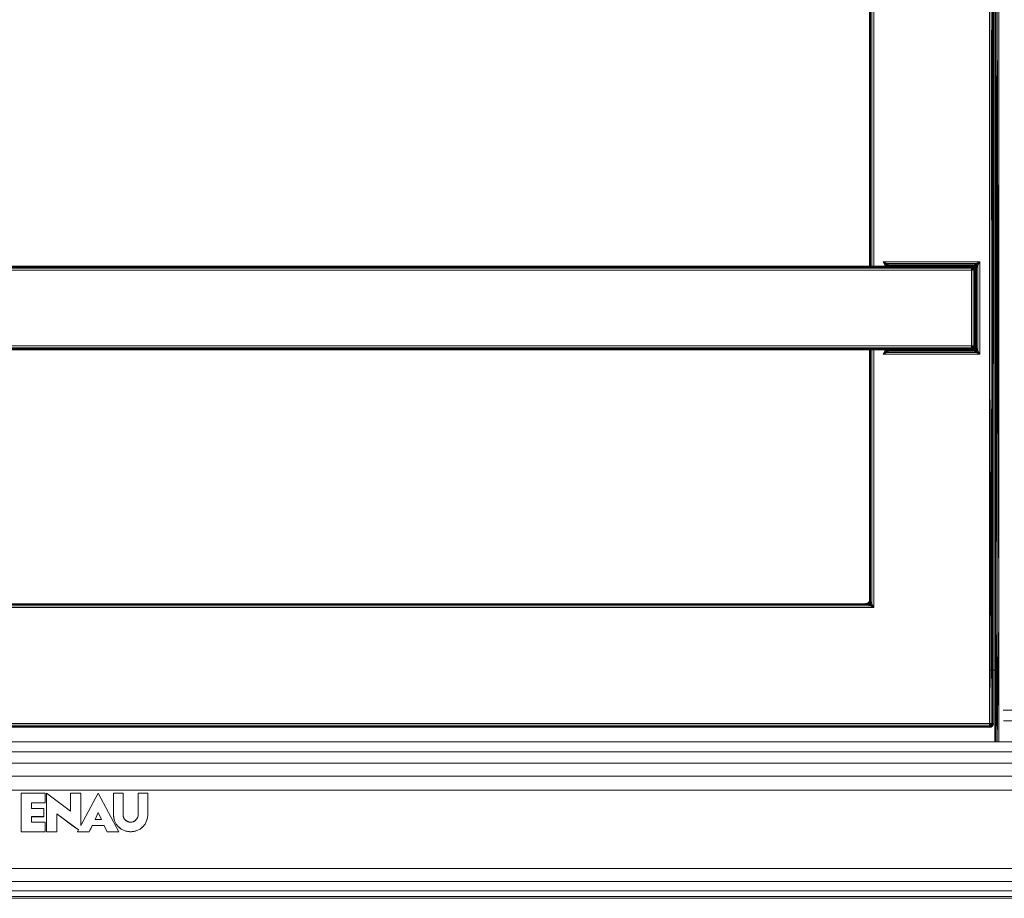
# Model space of a CAD drawing. Header units: millimetres. Extents: x 1 to 3476, y -521 to 159.
# Tile 108 of 130: x 3027 to 3170, y -521 to -393. Entities that reach past the tile are written whole.
import ezdxf

# ---------------------------------------------------------------- set-up
doc = ezdxf.new("R2010")
doc.units = ezdxf.units.MM
doc.layers.add('VG491211CA_dwg', color=8, linetype='Continuous', lineweight=9)
doc.layers.add('VL414112', color=221, linetype='Continuous', lineweight=9)

# ---------------------------------------------------------------- blocks, each defined once
blk = doc.blocks.new('VG491211CA_dwg-300031-Poziom 1')
at = {"color": 18, "lineweight": 9}
for p, q in [((599.59, -371.59), (599.59, -426.94)), ((600.16, -371.31), (600.16, -443.14)), ((600.19, -371.31), (600.19, -443.14)), ((582.19, -426.94), (582.19, -384.79)), ((582.23, -426.94), (582.23, -384.79)), ((600.52, -385.7), (600.41, -480.06)), ((600.41, -385.76), (600.41, -480.06)), ((600.52, -385.7), (600.53, -480.11)), ((600.71, -480.21), (600.52, -385.7)), ((600.71, -480.21), (600.71, -385.61)), ((600.97, -480.34), (600.71, -385.61)), ((600.97, -480.34), (600.97, -385.48)), ((582.19, -387.13), (582.19, -426.94)), ((582.23, -387.11), (582.23, -426.94)), ((582.34, -387.05), (582.34, -426.94)), ((582.53, -426.94), (582.53, -386.96)), ((582.79, -426.94), (582.79, -386.83)), ((599.85, -386.96), (599.85, -426.94)), ((599.85, -426.94), (600.04, -387.05)), ((600.04, -387.05), (600.04, -426.94)), ((600.15, -387.11), (600.04, -426.94)), ((600.15, -426.94), (600.15, -387.11)), ((600.19, -426.94), (600.19, -387.13)), ((582.19, -426.94), (582.19, -429.28)), ((582.19, -429.28), (582.19, -426.94)), ((582.23, -429.28), (582.23, -426.94)), ((582.23, -426.94), (582.23, -429.28)), ((582.34, -426.94), (582.34, -429.28)), ((582.34, -429.28), (582.34, -426.94)), ((582.53, -429.28), (582.53, -426.94)), ((582.53, -426.94), (582.53, -429.28)), ((582.79, -429.28), (582.79, -426.94)), ((599.59, -426.94), (599.59, -443.14)), ((599.85, -426.94), (599.85, -443.14)), ((599.86, -443.14), (599.86, -426.94)), ((600.04, -426.94), (600.04, -443.14)), ((600.04, -443.14), (600.04, -426.94)), ((600.15, -443.14), (600.15, -426.94)), ((600.19, -443.14), (600.19, -426.94)), ((584.79, -428.98), (456.25, -428.98)), ((584.72, -428.6), (584.19, -428.34)), ((584.19, -428.34), (584.56, -428.7)), ((584.19, -428.34), (584.46, -428.86)), ((598.19, -428.34), (584.19, -428.34)), ((584.56, -428.7), (584.46, -428.86)), ((584.72, -428.6), (584.56, -428.7)), ((584.94, -428.83), (584.56, -428.7)), ((584.56, -428.7), (584.79, -428.94)), ((584.56, -428.7), (584.68, -429.09)), ((585.02, -428.81), (584.72, -428.6)), ((585.02, -428.81), (584.72, -428.6)), ((597.67, -428.6), (584.72, -428.6)), ((584.79, -428.94), (584.94, -428.83)), ((596.99, -428.94), (584.79, -428.94)), ((584.79, -428.94), (584.91, -429.05)), ((596.99, -428.98), (584.79, -428.98)), ((585.03, -428.99), (584.79, -429.08)), ((584.87, -428.98), (585.39, -428.94)), ((584.87, -428.98), (585.03, -428.99)), ((584.91, -429.05), (584.94, -428.83)), ((584.91, -429.05), (585.09, -428.94)), ((584.91, -429.08), (585.13, -428.98)), ((585.03, -428.99), (584.91, -429.08)), ((584.92, -429.09), (585.13, -428.98)), ((584.94, -428.83), (585.09, -428.94)), ((584.94, -429.09), (585.09, -428.94)), ((585.13, -428.98), (584.94, -429.09)), ((585.02, -428.81), (585.09, -428.94)), ((585.39, -428.94), (585.03, -428.99)), ((585.03, -428.99), (585.13, -428.98)), ((597.29, -428.79), (585.09, -428.79)), ((585.09, -428.79), (585.32, -428.9)), ((585.09, -428.94), (585.32, -428.9)), ((585.13, -428.98), (585.09, -428.94)), ((585.13, -428.98), (585.32, -428.9)), ((585.39, -428.94), (585.13, -428.98)), ((585.39, -428.94), (585.13, -428.98)), ((585.32, -428.9), (597.07, -428.9)), ((585.32, -428.9), (585.39, -428.94)), ((585.39, -428.94), (596.99, -428.94)), ((596.99, -428.94), (597.07, -428.9)), ((596.99, -428.98), (596.99, -428.94)), ((596.99, -428.94), (597.26, -428.98)), ((597.26, -428.98), (596.99, -428.94)), ((596.99, -428.94), (597.24, -429.01)), ((596.99, -429.09), (596.99, -428.98)), ((597.24, -429.01), (596.99, -428.98)), ((596.99, -428.98), (597.2, -429.11)), ((597.07, -428.9), (597.29, -428.79)), ((597.07, -428.9), (597.29, -428.94)), ((597.07, -428.9), (597.26, -428.98)), ((597.26, -428.98), (597.24, -429.01)), ((597.29, -428.94), (597.26, -428.98)), ((597.26, -428.98), (597.44, -429.09)), ((597.44, -429.09), (597.26, -428.98)), ((597.26, -428.98), (597.42, -429.11)), ((597.37, -428.81), (597.29, -428.94)), ((597.44, -428.83), (597.29, -428.94)), ((597.29, -428.94), (597.48, -429.05)), ((597.29, -428.94), (597.44, -429.09)), ((597.37, -428.81), (597.67, -428.6)), ((597.44, -428.83), (597.67, -428.6)), ((597.83, -428.7), (597.44, -428.83)), ((597.44, -428.83), (597.59, -428.94)), ((597.44, -428.83), (597.48, -429.05)), ((597.48, -429.05), (597.59, -428.94)), ((597.83, -428.7), (597.59, -428.94)), ((597.59, -428.94), (597.71, -429.09)), ((598.19, -428.34), (597.67, -428.6)), ((597.83, -428.7), (597.67, -428.6)), ((597.71, -429.09), (597.83, -428.7)), ((597.72, -429.16), (597.93, -428.86)), ((597.72, -429.16), (597.93, -428.86)), ((598.19, -428.34), (597.83, -428.7)), ((597.93, -428.86), (597.83, -428.7)), ((597.93, -428.86), (598.19, -428.34)), ((597.93, -441.22), (597.93, -428.86)), ((598.19, -441.74), (598.19, -428.34)), ((584.79, -429.09), (456.25, -429.09)), ((456.25, -429.28), (584.79, -429.28)), ((456.25, -429.54), (584.79, -429.54)), ((584.79, -429.24), (584.91, -429.05)), ((584.91, -429.08), (584.79, -429.08)), ((584.91, -429.08), (584.79, -429.26)), ((584.79, -429.09), (596.99, -429.09)), ((584.92, -429.09), (584.79, -429.26)), ((584.79, -429.24), (584.94, -429.09)), ((584.79, -429.28), (596.99, -429.28)), ((584.79, -429.54), (596.99, -429.54)), ((584.83, -429.28), (584.94, -429.09)), ((584.94, -429.09), (584.83, -429.28)), ((584.91, -429.05), (584.94, -429.09)), ((596.99, -429.28), (596.99, -429.09)), ((596.99, -429.09), (597.2, -429.11)), ((596.99, -429.28), (597.2, -429.11)), ((596.99, -429.54), (596.99, -429.28)), ((596.99, -429.28), (597.24, -429.3)), ((596.99, -429.54), (597.24, -429.3)), ((596.99, -429.54), (596.99, -440.54)), ((597.26, -429.54), (596.99, -429.54)), ((597.24, -429.01), (597.2, -429.11)), ((597.2, -429.11), (597.37, -429.16)), ((597.2, -429.11), (597.24, -429.3)), ((597.42, -429.11), (597.24, -429.01)), ((597.24, -429.01), (597.37, -429.16)), ((597.24, -429.3), (597.37, -429.16)), ((597.24, -429.3), (597.42, -429.33)), ((597.24, -429.3), (597.26, -429.54)), ((597.26, -429.54), (597.42, -429.33)), ((597.26, -429.54), (597.26, -440.54)), ((597.44, -429.54), (597.26, -429.54)), ((597.37, -429.16), (597.42, -429.11)), ((597.37, -429.16), (597.42, -429.33)), ((597.52, -429.3), (597.37, -429.16)), ((597.42, -429.11), (597.44, -429.09)), ((597.52, -429.3), (597.42, -429.11)), ((597.56, -429.28), (597.42, -429.11)), ((597.42, -429.33), (597.52, -429.3)), ((597.42, -429.33), (597.44, -429.54)), ((597.56, -429.54), (597.42, -429.33)), ((597.44, -429.09), (597.48, -429.05)), ((597.56, -429.28), (597.44, -429.09)), ((597.44, -429.09), (597.56, -429.28)), ((597.44, -429.09), (597.59, -429.24)), ((597.56, -429.54), (597.44, -429.54)), ((597.44, -429.54), (597.44, -440.54)), ((597.48, -429.05), (597.71, -429.09)), ((597.48, -429.05), (597.59, -429.24)), ((597.52, -429.3), (597.56, -429.28)), ((597.56, -429.54), (597.52, -429.3)), ((597.59, -429.54), (597.52, -429.3)), ((597.56, -429.28), (597.59, -429.24)), ((597.59, -429.54), (597.56, -429.28)), ((597.56, -429.28), (597.59, -429.54)), ((597.56, -429.28), (597.63, -429.46)), ((597.56, -440.54), (597.56, -429.54)), ((597.59, -429.54), (597.56, -429.54)), ((597.71, -429.09), (597.59, -429.24)), ((597.72, -429.16), (597.59, -429.24)), ((597.59, -429.24), (597.63, -429.46)), ((597.63, -429.46), (597.59, -429.54)), ((597.59, -440.54), (597.59, -429.54)), ((597.59, -429.54), (597.59, -440.54)), ((597.74, -429.24), (597.63, -429.46)), ((597.63, -429.46), (597.63, -440.62)), ((597.74, -440.84), (597.74, -429.24)), ((584.79, -440.54), (323.12, -440.54)), ((584.79, -440.81), (323.12, -440.81)), ((584.79, -440.99), (323.12, -440.99)), ((323.12, -441.11), (584.79, -441.11)), ((582.19, -440.81), (582.19, -477.34)), ((582.19, -477.34), (582.19, -440.81)), ((582.23, -443.14), (582.23, -440.81)), ((582.23, -440.81), (582.23, -443.14)), ((582.34, -440.81), (582.34, -443.14)), ((582.34, -443.14), (582.34, -440.81)), ((582.53, -443.14), (582.53, -440.81)), ((582.53, -440.81), (582.53, -443.14)), ((582.79, -443.14), (582.79, -440.81)), ((584.46, -441.22), (584.19, -441.74)), ((584.19, -441.74), (584.56, -441.38)), ((584.19, -441.74), (584.72, -441.48)), ((584.19, -441.74), (598.19, -441.74)), ((584.46, -441.22), (584.56, -441.38)), ((584.68, -440.99), (584.56, -441.38)), ((584.56, -441.38), (584.79, -441.14)), ((584.56, -441.38), (584.94, -441.26)), ((584.56, -441.38), (584.72, -441.48)), ((584.94, -441.26), (584.72, -441.48)), ((585.02, -441.27), (584.72, -441.48)), ((584.72, -441.48), (597.67, -441.48)), ((596.99, -440.54), (584.79, -440.54)), ((596.99, -440.81), (584.79, -440.81)), ((584.91, -441), (584.79, -440.82)), ((584.92, -441), (584.79, -440.82)), ((584.91, -441.03), (584.79, -440.84)), ((584.94, -440.99), (584.79, -440.84)), ((596.99, -440.99), (584.79, -440.99)), ((584.79, -441), (584.91, -441)), ((585.03, -441.1), (584.79, -441)), ((584.91, -441.03), (584.79, -441.14)), ((584.79, -441.11), (596.99, -441.11)), ((584.94, -441.26), (584.79, -441.14)), ((584.79, -441.14), (596.99, -441.14)), ((584.83, -440.81), (584.94, -440.99)), ((584.94, -440.99), (584.83, -440.81)), ((585.03, -441.1), (584.87, -441.11)), ((585.39, -441.14), (584.87, -441.11)), ((584.94, -440.99), (584.91, -441.03)), ((584.91, -441), (585.03, -441.1)), ((584.94, -441.26), (584.91, -441.03)), ((585.09, -441.14), (584.91, -441.03)), ((584.92, -441), (585.13, -441.11)), ((584.92, -441), (585.13, -441.11)), ((584.94, -440.99), (585.13, -441.11)), ((585.09, -441.14), (584.94, -440.99)), ((584.94, -441.26), (585.09, -441.14)), ((585.02, -441.27), (585.09, -441.14)), ((585.13, -441.11), (585.03, -441.1)), ((585.39, -441.14), (585.03, -441.1)), ((585.09, -441.14), (585.13, -441.11)), ((585.32, -441.18), (585.09, -441.14)), ((585.32, -441.18), (585.09, -441.29)), ((585.09, -441.29), (597.29, -441.29)), ((585.13, -441.11), (585.39, -441.14)), ((585.13, -441.11), (585.39, -441.14)), ((585.32, -441.18), (585.13, -441.11)), ((585.39, -441.14), (585.32, -441.18)), ((597.07, -441.18), (585.32, -441.18)), ((596.99, -441.14), (585.39, -441.14)), ((596.99, -440.54), (597.26, -440.54)), ((596.99, -440.81), (596.99, -440.54)), ((596.99, -440.54), (597.24, -440.79)), ((597.24, -440.79), (596.99, -440.81)), ((596.99, -440.99), (596.99, -440.81)), ((596.99, -440.81), (597.2, -440.97)), ((597.2, -440.97), (596.99, -440.99)), ((596.99, -441.11), (597.2, -440.97)), ((596.99, -441.11), (596.99, -440.99)), ((596.99, -441.11), (597.24, -441.07)), ((596.99, -441.14), (597.24, -441.07)), ((596.99, -441.14), (596.99, -441.11)), ((596.99, -441.14), (597.26, -441.11)), ((597.26, -441.11), (596.99, -441.14)), ((597.07, -441.18), (596.99, -441.14)), ((597.26, -441.11), (597.07, -441.18)), ((597.29, -441.14), (597.07, -441.18)), ((597.29, -441.29), (597.07, -441.18)), ((597.24, -440.79), (597.2, -440.97)), ((597.37, -440.92), (597.2, -440.97)), ((597.2, -440.97), (597.24, -441.07)), ((597.26, -440.54), (597.24, -440.79)), ((597.42, -440.75), (597.24, -440.79)), ((597.24, -440.79), (597.37, -440.92)), ((597.24, -441.07), (597.37, -440.92)), ((597.24, -441.07), (597.42, -440.97)), ((597.24, -441.07), (597.26, -441.11)), ((597.26, -440.54), (597.44, -440.54)), ((597.26, -440.54), (597.42, -440.75)), ((597.26, -441.11), (597.42, -440.97)), ((597.26, -441.11), (597.44, -440.99)), ((597.44, -440.99), (597.26, -441.11)), ((597.26, -441.11), (597.29, -441.14)), ((597.44, -440.99), (597.29, -441.14)), ((597.48, -441.03), (597.29, -441.14)), ((597.44, -441.26), (597.29, -441.14)), ((597.37, -441.27), (597.29, -441.14)), ((597.42, -440.75), (597.37, -440.92)), ((597.52, -440.79), (597.37, -440.92)), ((597.37, -440.92), (597.42, -440.97)), ((597.37, -441.27), (597.67, -441.48)), ((597.37, -441.27), (597.67, -441.48)), ((597.56, -440.54), (597.42, -440.75)), ((597.44, -440.54), (597.42, -440.75)), ((597.52, -440.79), (597.42, -440.75)), ((597.42, -440.97), (597.52, -440.79)), ((597.56, -440.81), (597.42, -440.97)), ((597.42, -440.97), (597.44, -440.99)), ((597.44, -440.54), (597.56, -440.54)), ((597.56, -440.81), (597.44, -440.99)), ((597.44, -440.99), (597.56, -440.81)), ((597.59, -440.84), (597.44, -440.99)), ((597.44, -440.99), (597.48, -441.03)), ((597.48, -441.03), (597.44, -441.26)), ((597.59, -441.14), (597.44, -441.26)), ((597.44, -441.26), (597.83, -441.38)), ((597.59, -440.84), (597.48, -441.03)), ((597.71, -440.99), (597.48, -441.03)), ((597.48, -441.03), (597.59, -441.14)), ((597.52, -440.79), (597.56, -440.54)), ((597.59, -440.54), (597.52, -440.79)), ((597.56, -440.81), (597.52, -440.79)), ((597.56, -440.54), (597.59, -440.54)), ((597.59, -440.54), (597.56, -440.81)), ((597.56, -440.81), (597.59, -440.54)), ((597.63, -440.62), (597.56, -440.81)), ((597.59, -440.84), (597.56, -440.81)), ((597.59, -440.54), (597.63, -440.62)), ((597.63, -440.62), (597.59, -440.84)), ((597.71, -440.99), (597.59, -440.84)), ((597.72, -440.92), (597.59, -440.84)), ((597.71, -440.99), (597.59, -441.14)), ((597.83, -441.38), (597.59, -441.14)), ((597.63, -440.62), (597.74, -440.84)), ((597.67, -441.48), (597.83, -441.38)), ((597.67, -441.48), (598.19, -441.74)), ((597.83, -441.38), (597.71, -440.99)), ((597.71, -440.99), (597.93, -441.22)), ((597.72, -440.92), (597.93, -441.22)), ((597.83, -441.38), (597.93, -441.22)), ((598.19, -441.74), (597.83, -441.38)), ((598.19, -441.74), (597.93, -441.22)), ((582.23, -443.14), (582.23, -477.41)), ((582.23, -477.41), (582.23, -443.14)), ((582.34, -477.64), (582.34, -443.14)), ((582.53, -478.01), (582.53, -443.14)), ((582.79, -478.54), (582.79, -443.14)), ((599.59, -443.14), (599.59, -495.34)), ((599.59, -495.34), (599.85, -443.14)), ((599.85, -443.14), (599.86, -495.34)), ((599.86, -495.34), (600.04, -443.14)), ((600.04, -495.34), (600.04, -443.14)), ((600.16, -495.34), (600.04, -443.14)), ((600.16, -495.34), (600.15, -443.14)), ((582.16, -477.6), (582.04, -477.79)), ((582.04, -477.79), (582.16, -477.6)), ((582.19, -477.34), (582.16, -477.6)), ((582.16, -477.6), (582.19, -477.34)), ((582.23, -477.41), (582.16, -477.6)), ((582.16, -477.6), (582.23, -477.41)), ((582.19, -477.64), (582.16, -477.6)), ((582.16, -477.6), (582.19, -477.64)), ((582.23, -477.41), (582.19, -477.34)), ((582.19, -477.34), (582.23, -477.41)), ((582.23, -477.41), (582.19, -477.64)), ((582.19, -477.64), (582.23, -477.41)), ((582.34, -477.64), (582.23, -477.41)), ((582.23, -477.41), (582.34, -477.64)), ((325.12, -478.54), (582.79, -478.54)), ((325.65, -478.28), (582.27, -478.28)), ((326.02, -478.09), (581.89, -478.09)), ((581.67, -477.98), (326.25, -477.98)), ((581.86, -477.9), (581.59, -477.94)), ((581.59, -477.94), (581.86, -477.9)), ((581.59, -477.94), (581.67, -477.98)), ((581.86, -477.9), (581.67, -477.98)), ((581.67, -477.98), (581.86, -477.9)), ((581.89, -477.94), (581.67, -477.98)), ((581.67, -477.98), (581.89, -477.94)), ((581.67, -477.98), (581.89, -478.09)), ((582.04, -477.79), (581.86, -477.9)), ((581.86, -477.9), (582.04, -477.79)), ((581.86, -477.9), (581.89, -477.94)), ((581.89, -477.94), (581.86, -477.9)), ((582.04, -477.79), (581.89, -477.94)), ((581.89, -477.94), (582.04, -477.79)), ((582.08, -477.83), (581.89, -477.94)), ((581.89, -477.94), (582.08, -477.83)), ((582.04, -478.05), (581.89, -477.94)), ((581.97, -478.07), (581.89, -477.94)), ((582.04, -478.05), (581.89, -477.94)), ((581.97, -478.07), (582.27, -478.28)), ((581.97, -478.07), (582.27, -478.28)), ((582.19, -477.64), (582.04, -477.79)), ((582.04, -477.79), (582.19, -477.64)), ((582.04, -477.79), (582.08, -477.83)), ((582.08, -477.83), (582.04, -477.79)), ((582.08, -477.83), (582.04, -478.05)), ((582.04, -478.05), (582.08, -477.83)), ((582.04, -478.05), (582.19, -477.94)), ((582.19, -477.94), (582.04, -478.05)), ((582.04, -478.05), (582.43, -478.18)), ((582.19, -477.64), (582.08, -477.83)), ((582.08, -477.83), (582.19, -477.64)), ((582.31, -477.79), (582.08, -477.83)), ((582.08, -477.83), (582.31, -477.79)), ((582.08, -477.83), (582.19, -477.94)), ((582.19, -477.94), (582.08, -477.83)), ((582.31, -477.79), (582.19, -477.64)), ((582.32, -477.71), (582.19, -477.64)), ((582.31, -477.79), (582.19, -477.64)), ((582.32, -477.71), (582.19, -477.64)), ((582.19, -477.94), (582.31, -477.79)), ((582.31, -477.79), (582.19, -477.94)), ((582.19, -477.94), (582.43, -478.18)), ((582.43, -478.18), (582.27, -478.28)), ((582.27, -478.28), (582.43, -478.18)), ((582.27, -478.28), (582.79, -478.54)), ((582.43, -478.18), (582.31, -477.79)), ((582.31, -477.79), (582.53, -478.01)), ((582.32, -477.71), (582.53, -478.01)), ((582.53, -478.01), (582.43, -478.18)), ((582.43, -478.18), (582.53, -478.01)), ((582.43, -478.18), (582.79, -478.54)), ((582.79, -478.54), (582.53, -478.01)), ((600.41, -480.06), (600.37, -498)), ((600.37, -480.06), (600.37, -498)), ((600.37, -495.12), (600.37, -480.06)), ((600.41, -480.06), (600.41, -498)), ((600.41, -495.05), (600.41, -480.06)), ((600.53, -480.11), (600.41, -498)), ((600.53, -480.11), (600.52, -498)), ((600.52, -494.99), (600.52, -480.11)), ((600.53, -498), (600.71, -480.21)), ((600.71, -498), (600.71, -480.21)), ((600.71, -480.21), (600.71, -494.96)), ((600.72, -498), (600.97, -480.34)), ((600.97, -498), (600.97, -480.34)), ((600.97, -487.63), (599.59, -487.63)), ((600.16, -488.09), (600.16, -495.34)), ((601.59, -493.43), (602.97, -493.43)), ((599.59, -495.34), (308.32, -495.34)), ((599.59, -495.6), (308.32, -495.6)), ((308.32, -495.79), (599.59, -495.79)), ((308.32, -495.9), (599.59, -495.9)), ((599.59, -495.34), (599.86, -495.34)), ((599.59, -495.34), (599.84, -495.58)), ((599.59, -495.34), (599.59, -495.6)), ((599.84, -495.58), (599.59, -495.6)), ((599.59, -495.6), (599.8, -495.77)), ((599.59, -495.6), (599.59, -495.79)), ((599.59, -495.79), (599.8, -495.77)), ((599.59, -495.9), (599.8, -495.77)), ((599.59, -495.79), (599.59, -495.9)), ((599.59, -495.9), (599.84, -495.86)), ((599.59, -495.94), (599.84, -495.86)), ((599.59, -495.9), (599.59, -495.94)), ((599.59, -495.94), (599.86, -495.9)), ((599.84, -495.58), (599.8, -495.77)), ((599.8, -495.77), (599.97, -495.71)), ((599.8, -495.77), (599.84, -495.86)), ((599.86, -495.34), (599.84, -495.58)), ((600.02, -495.55), (599.84, -495.58)), ((599.84, -495.58), (599.97, -495.71)), ((599.84, -495.86), (599.97, -495.71)), ((599.84, -495.86), (600.02, -495.77)), ((599.84, -495.86), (599.86, -495.9)), ((599.86, -495.34), (600.04, -495.34)), ((599.86, -495.34), (600.02, -495.55)), ((599.86, -495.9), (600.02, -495.77)), ((599.86, -495.9), (600.04, -495.79)), ((599.97, -495.71), (600.02, -495.55)), ((600.12, -495.58), (599.97, -495.71)), ((599.97, -495.71), (600.02, -495.77)), ((600.02, -495.55), (600.04, -495.34)), ((600.16, -495.34), (600.02, -495.55)), ((600.12, -495.58), (600.02, -495.55)), ((600.02, -495.77), (600.12, -495.58)), ((600.16, -495.6), (600.02, -495.77)), ((600.02, -495.77), (600.04, -495.79)), ((600.04, -495.34), (600.16, -495.34)), ((600.04, -495.79), (600.16, -495.6)), ((600.12, -495.58), (600.16, -495.34)), ((600.19, -495.34), (600.12, -495.58)), ((600.16, -495.6), (600.12, -495.58)), ((600.16, -495.6), (600.19, -495.34)), ((601.66, -494.95), (602.97, -494.95)), ((881.44, -498), (27.42, -498)), ((881.44, -499.47), (27.42, -499.47)), ((27.42, -501.13), (881.44, -501.13)), ((27.42, -502.99), (881.44, -502.99)), ((27.42, -505.06), (881.44, -505.06)), ((903.79, -516.42), (5.07, -516.42)), ((903.79, -518.31), (5.07, -518.31)), ((5.07, -519.66), (903.79, -519.66)), ((5.07, -520.47), (903.79, -520.47)), ((5.07, -520.74), (903.79, -520.74))]:
    blk.add_line(p, q, dxfattribs=at)
at = {"layer": 'VL414112', "color": 18}
for p, q in [((458.95, -505.48), (458.95, -511.08)), ((462.45, -505.48), (458.95, -505.48)), ((462.45, -506.88), (462.45, -505.48)), ((466.16, -508.09), (462.66, -505.48)), ((462.66, -505.48), (462.66, -511.08)), ((466.16, -505.48), (466.16, -508.09)), ((467.66, -505.48), (466.16, -505.48)), ((470.16, -505.48), (467.66, -510.15)), ((467.66, -505.48), (467.66, -510.15)), ((470.16, -505.48), (473.16, -511.09)), ((473.77, -505.48), (472.37, -505.48)), ((472.37, -505.48), (472.37, -508.59)), ((473.77, -505.48), (473.77, -508.59)), ((477.37, -505.48), (475.97, -505.48)), ((475.97, -505.48), (475.97, -508.59)), ((477.37, -505.48), (477.37, -508.59)), ((460.46, -507.68), (460.46, -506.88)), ((460.46, -506.88), (462.45, -506.88)), ((460.46, -507.68), (462.26, -507.68)), ((460.46, -509.68), (460.46, -508.88)), ((462.26, -508.88), (460.46, -508.88)), ((462.26, -508.88), (462.26, -507.68)), ((464.16, -508.49), (467.3, -510.82)), ((464.16, -511.08), (464.16, -508.49)), ((470.16, -508.28), (469.7, -509.28)), ((470.63, -509.29), (470.16, -508.28)), ((470.63, -509.28), (470.16, -508.28)), ((472.37, -508.59), (472.41, -509.04)), ((472.54, -509.5), (472.41, -509.04)), ((473.77, -508.59), (473.79, -508.78)), ((473.79, -508.78), (473.85, -508.99)), ((473.85, -508.99), (473.95, -509.19)), ((475.79, -509.19), (475.89, -508.99)), ((475.89, -508.99), (475.95, -508.78)), ((475.97, -508.59), (475.95, -508.78)), ((477.33, -509.04), (477.19, -509.5)), ((477.33, -509.04), (477.37, -508.59)), ((462.45, -509.68), (460.46, -509.68)), ((462.45, -511.08), (462.45, -509.68)), ((468.86, -511.09), (469.28, -510.19)), ((469.28, -510.19), (471.04, -510.19)), ((469.7, -509.28), (470.63, -509.28)), ((469.7, -509.29), (470.63, -509.29)), ((471.46, -511.09), (471.04, -510.19)), ((472.78, -509.95), (472.54, -509.5)), ((473.1, -510.35), (472.78, -509.95)), ((473.5, -510.68), (473.1, -510.35)), ((473.95, -509.19), (474.09, -509.36)), ((474.09, -509.36), (474.27, -509.5)), ((474.27, -509.5), (474.46, -509.61)), ((474.46, -509.61), (474.67, -509.66)), ((474.67, -509.66), (474.87, -509.68)), ((474.87, -509.68), (475.07, -509.66)), ((475.07, -509.66), (475.27, -509.61)), ((475.27, -509.61), (475.47, -509.5)), ((475.47, -509.5), (475.65, -509.36)), ((475.65, -509.36), (475.79, -509.19)), ((476.64, -510.35), (476.24, -510.68)), ((476.96, -509.95), (476.64, -510.35)), ((477.19, -509.5), (476.96, -509.95)), ((462.45, -511.08), (458.95, -511.08)), ((462.66, -511.08), (464.16, -511.08)), ((467.3, -510.82), (467.16, -511.09)), ((467.16, -511.09), (468.86, -511.09)), ((471.46, -511.09), (473.16, -511.09)), ((473.95, -510.91), (473.5, -510.68)), ((474.41, -511.04), (473.95, -510.91)), ((474.87, -511.08), (474.41, -511.04)), ((475.32, -511.04), (474.87, -511.08)), ((475.79, -510.91), (475.32, -511.04)), ((476.24, -510.68), (475.79, -510.91))]:
    blk.add_line(p, q, dxfattribs=at)
at = {"layer": 'VL414112', "color": 18, "flags": 128}
for points in [[(462.45, -505.48), (461.58, -505.48), (460.7, -505.48), (459.83, -505.48)], [(462.45, -506.88), (462.45, -506.53), (462.45, -506.18), (462.45, -505.83), (462.45, -505.48)], [(466.16, -506.13), (466.16, -506.78), (466.16, -507.44)], [(472.37, -505.48), (472.37, -506.26), (472.37, -507.04), (472.37, -507.81), (472.37, -508.59)], [(473.77, -505.48), (473.42, -505.48), (473.07, -505.48), (472.72, -505.48), (472.37, -505.48)], [(473.77, -508.59), (473.77, -507.81), (473.77, -507.04), (473.77, -506.26), (473.77, -505.48)], [(477.37, -505.48), (477.02, -505.48), (476.67, -505.48), (476.32, -505.48), (475.97, -505.48)], [(475.97, -505.48), (475.97, -506.26), (475.97, -507.04), (475.97, -507.81), (475.97, -508.59)], [(477.37, -508.59), (477.37, -507.81), (477.37, -507.04), (477.37, -506.26), (477.37, -505.48)], [(460.46, -506.88), (460.96, -506.88), (461.45, -506.88), (461.95, -506.88), (462.45, -506.88)], [(462.26, -507.68), (461.81, -507.68), (461.36, -507.68), (460.91, -507.68), (460.46, -507.68)], [(460.46, -509.68), (460.46, -509.48), (460.46, -509.29), (460.46, -509.09), (460.46, -508.89)], [(460.46, -508.89), (460.91, -508.89), (461.36, -508.89), (461.81, -508.89), (462.26, -508.89)], [(462.26, -508.89), (462.26, -508.58), (462.26, -508.28), (462.26, -507.98), (462.26, -507.68)], [(464.16, -508.49), (464.94, -509.07), (465.73, -509.66), (466.52, -510.24), (467.3, -510.82)], [(472.37, -508.59), (472.38, -508.7), (472.39, -508.81), (472.4, -508.93), (472.41, -509.04)], [(472.41, -509.04), (472.44, -509.16), (472.48, -509.27), (472.51, -509.39), (472.54, -509.51)], [(473.79, -508.78), (473.78, -508.74), (473.78, -508.69), (473.77, -508.64), (473.77, -508.59)], [(473.85, -508.99), (473.83, -508.94), (473.82, -508.89), (473.8, -508.84), (473.79, -508.78)], [(473.95, -509.19), (473.92, -509.14), (473.9, -509.09), (473.87, -509.04), (473.85, -508.99)], [(475.89, -508.99), (475.87, -509.04), (475.84, -509.09), (475.81, -509.14), (475.79, -509.19)], [(475.95, -508.78), (475.94, -508.84), (475.92, -508.89), (475.91, -508.94), (475.89, -508.99)], [(475.97, -508.59), (475.96, -508.64), (475.96, -508.69), (475.95, -508.74), (475.95, -508.78)], [(477.19, -509.51), (477.23, -509.39), (477.26, -509.27), (477.29, -509.16), (477.33, -509.04)], [(477.33, -509.04), (477.34, -508.93), (477.35, -508.81), (477.36, -508.7), (477.37, -508.59)], [(462.45, -509.68), (461.95, -509.68), (461.45, -509.68), (460.96, -509.68), (460.46, -509.68)], [(462.45, -511.09), (462.45, -510.74), (462.45, -510.38), (462.45, -510.03), (462.45, -509.68)], [(464.16, -511.09), (464.16, -510.44), (464.16, -509.79), (464.16, -509.14)], [(468.86, -511.09), (468.96, -510.86), (469.07, -510.64), (469.17, -510.41), (469.28, -510.19)], [(469.28, -510.19), (469.72, -510.19), (470.16, -510.19), (470.6, -510.19), (471.04, -510.19)], [(472.86, -510.05), (472.94, -510.15), (473.02, -510.25), (473.1, -510.35)], [(473.1, -510.35), (473.2, -510.43), (473.3, -510.52), (473.4, -510.6), (473.5, -510.68)], [(474.09, -509.36), (474.05, -509.32), (474.02, -509.27), (473.98, -509.23), (473.95, -509.19)], [(474.27, -509.51), (474.22, -509.47), (474.18, -509.43), (474.13, -509.4), (474.09, -509.36)], [(474.46, -509.61), (474.41, -509.58), (474.36, -509.56), (474.32, -509.53), (474.27, -509.51)], [(474.67, -509.67), (474.62, -509.65), (474.57, -509.64), (474.51, -509.62), (474.46, -509.61)], [(474.87, -509.68), (474.82, -509.68), (474.77, -509.68), (474.72, -509.67), (474.67, -509.67)], [(475.07, -509.67), (475.02, -509.67), (474.97, -509.68), (474.92, -509.68), (474.87, -509.68)], [(475.27, -509.61), (475.22, -509.62), (475.17, -509.64), (475.12, -509.65), (475.07, -509.67)], [(475.47, -509.51), (475.42, -509.53), (475.37, -509.56), (475.32, -509.58), (475.27, -509.61)], [(475.65, -509.36), (475.6, -509.4), (475.56, -509.43), (475.51, -509.47), (475.47, -509.51)], [(475.79, -509.19), (475.75, -509.23), (475.72, -509.27), (475.68, -509.32), (475.65, -509.36)], [(476.24, -510.68), (476.34, -510.6), (476.44, -510.52), (476.54, -510.43), (476.64, -510.35)], [(476.64, -510.35), (476.72, -510.25), (476.8, -510.15), (476.88, -510.05), (476.96, -509.95)], [(476.96, -509.95), (477.02, -509.84), (477.08, -509.73), (477.14, -509.62), (477.19, -509.51)], [(458.95, -511.09), (459.83, -511.09), (460.7, -511.09), (461.58, -511.09), (462.45, -511.09)], [(463.03, -511.09), (463.41, -511.09), (463.78, -511.09), (464.16, -511.09)], [(467.3, -510.82), (467.27, -510.89), (467.23, -510.96), (467.2, -511.02), (467.16, -511.09)], [(467.16, -511.09), (467.58, -511.09), (468.01, -511.09), (468.43, -511.09), (468.86, -511.09)], [(473.5, -510.68), (473.61, -510.74), (473.72, -510.79), (473.84, -510.85), (473.95, -510.91)], [(473.95, -510.91), (474.06, -510.94), (474.18, -510.98), (474.3, -511.01), (474.41, -511.04)], [(474.41, -511.04), (474.53, -511.05), (474.64, -511.06), (474.75, -511.07), (474.87, -511.09)], [(474.87, -511.09), (474.98, -511.07), (475.1, -511.06), (475.21, -511.05), (475.32, -511.04)], [(475.32, -511.04), (475.44, -511.01), (475.56, -510.98), (475.67, -510.94), (475.79, -510.91)], [(475.79, -510.91), (475.9, -510.85), (476.01, -510.79), (476.12, -510.74), (476.24, -510.68)]]:
    blk.add_lwpolyline(points, dxfattribs=at)

msp = doc.modelspace()

# ---------------------------------------------------------------- block references
at = {"layer": 'VG491211CA_dwg', "color": 18}
msp.add_blockref('VG491211CA_dwg-300031-Poziom 1', (2568.19, 0), dxfattribs=at)

doc.saveas('drawing.dxf')
